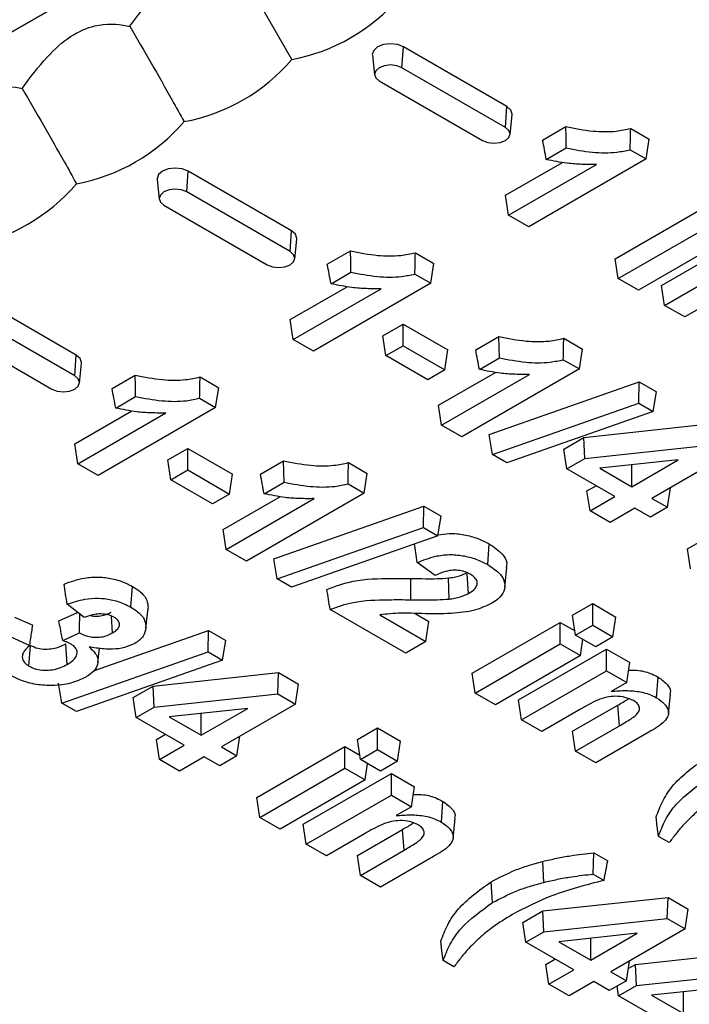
# Model space of a CAD drawing. Header units: inches. Extents: x 0.3 to 33.8, y 0.2 to 21.7.
# Tile 132 of 192: x 30.2452 to 30.3002, y 14.3948 to 14.4756. Entities that reach past the tile are written whole.
import ezdxf

# ---------------------------------------------------------------- set-up
doc = ezdxf.new("R2010")
doc.units = ezdxf.units.IN
doc.header["$MEASUREMENT"] = 0

msp = doc.modelspace()

# ---------------------------------------------------------------- linework, layer by layer
at = {"color": 7, "linetype": 'Continuous', "lineweight": 25}
for p, q in [((30.265441, 14.486706), (30.205456, 14.452077)), ((30.205456, 14.452077), (30.265441, 14.486706)), ((30.267525, 14.472372), (30.263059, 14.480203)), ((30.276574, 14.4717), (30.276697, 14.473404)), ((30.285183, 14.468506), (30.276697, 14.473404)), ((30.27414, 14.472738), (30.274314, 14.471112)), ((30.285059, 14.466801), (30.276574, 14.4717)), ((30.2747, 14.470618), (30.283185, 14.46572)), ((30.285059, 14.466801), (30.285183, 14.468506)), ((30.285444, 14.466213), (30.285619, 14.46784)), ((30.28812, 14.465764), (30.290024, 14.466863)), ((30.29535, 14.466718), (30.296877, 14.465837)), ((30.288425, 14.464164), (30.290062, 14.465109)), ((30.29663, 14.464204), (30.296877, 14.465837)), ((30.295312, 14.464964), (30.29663, 14.464204)), ((30.285074, 14.461221), (30.289757, 14.463925)), ((30.285321, 14.459588), (30.292547, 14.463759)), ((30.29663, 14.464204), (30.286978, 14.458632)), ((30.258896, 14.461495), (30.25902, 14.463199)), ((30.267505, 14.458301), (30.25902, 14.463199)), ((30.256462, 14.462533), (30.256637, 14.460907)), ((30.267381, 14.456596), (30.258896, 14.461495)), ((30.285321, 14.459588), (30.285074, 14.461221)), ((30.257022, 14.460413), (30.265507, 14.455515)), ((30.286978, 14.458632), (30.285321, 14.459588)), ((30.294085, 14.456019), (30.301319, 14.460195)), ((30.267381, 14.456596), (30.267505, 14.458301)), ((30.294332, 14.454386), (30.301319, 14.458419)), ((30.297892, 14.453821), (30.305127, 14.457997)), ((30.267767, 14.456008), (30.267941, 14.457635)), ((30.302975, 14.457463), (30.295989, 14.45343)), ((30.270442, 14.455558), (30.272346, 14.456658)), ((30.277672, 14.456513), (30.279199, 14.455632)), ((30.29814, 14.452188), (30.305127, 14.456221)), ((30.278952, 14.453999), (30.279199, 14.455632)), ((30.294332, 14.454386), (30.294085, 14.456019)), ((30.270747, 14.453958), (30.272384, 14.454904)), ((30.277634, 14.454759), (30.278952, 14.453999)), ((30.278952, 14.453999), (30.2693, 14.448427)), ((30.295989, 14.45343), (30.294332, 14.454386)), ((30.29814, 14.452188), (30.297892, 14.453821)), ((30.249827, 14.448096), (30.241342, 14.452994)), ((30.267396, 14.451016), (30.27208, 14.45372)), ((30.267644, 14.449383), (30.27487, 14.453554)), ((30.302967, 14.453062), (30.299796, 14.451232)), ((30.299796, 14.451232), (30.29814, 14.452188)), ((30.249704, 14.446391), (30.241218, 14.45129)), ((30.267644, 14.449383), (30.267396, 14.451016)), ((30.275011, 14.449697), (30.276661, 14.45065)), ((30.276661, 14.45065), (30.280342, 14.448525)), ((30.276661, 14.448874), (30.276661, 14.45065)), ((30.239344, 14.450208), (30.24783, 14.445309)), ((30.2693, 14.448427), (30.267644, 14.449383)), ((30.275259, 14.448064), (30.275011, 14.449697)), ((30.282626, 14.448525), (30.28453, 14.449624)), ((30.289856, 14.44948), (30.291383, 14.448598)), ((30.249704, 14.446391), (30.249827, 14.448096)), ((30.275259, 14.448064), (30.276661, 14.448874)), ((30.276661, 14.448874), (30.280094, 14.446892)), ((30.280094, 14.446892), (30.280342, 14.448525)), ((30.291136, 14.446965), (30.291383, 14.448598)), ((30.250089, 14.445803), (30.250264, 14.44743)), ((30.278692, 14.446082), (30.275259, 14.448064)), ((30.282931, 14.446925), (30.284568, 14.44787)), ((30.289818, 14.447726), (30.291136, 14.446965)), ((30.280094, 14.446892), (30.278692, 14.446082)), ((30.27958, 14.443982), (30.284264, 14.446686)), ((30.279828, 14.442349), (30.287054, 14.446521)), ((30.291136, 14.446965), (30.281484, 14.441393)), ((30.252765, 14.445353), (30.254668, 14.446452)), ((30.259995, 14.446308), (30.261522, 14.445427)), ((30.283729, 14.441587), (30.296042, 14.445909)), ((30.296015, 14.444148), (30.296042, 14.445909)), ((30.296042, 14.445909), (30.297475, 14.445081)), ((30.261274, 14.443794), (30.261522, 14.445427)), ((30.297194, 14.443468), (30.297475, 14.445081)), ((30.253069, 14.443753), (30.254706, 14.444698)), ((30.259957, 14.444554), (30.261274, 14.443794)), ((30.28401, 14.439935), (30.296015, 14.444148)), ((30.296015, 14.444148), (30.297194, 14.443468)), ((30.249719, 14.440811), (30.254402, 14.443515)), ((30.249966, 14.439178), (30.257192, 14.443349)), ((30.261274, 14.443794), (30.251622, 14.438222)), ((30.279828, 14.442349), (30.27958, 14.443982)), ((30.297194, 14.443468), (30.285191, 14.439253)), ((30.291504, 14.441341), (30.301789, 14.442445)), ((30.281484, 14.441393), (30.279828, 14.442349)), ((30.28401, 14.439935), (30.283729, 14.441587)), ((30.28986, 14.440392), (30.291504, 14.441341)), ((30.29159, 14.439615), (30.291504, 14.441341)), ((30.249966, 14.439178), (30.249719, 14.440811)), ((30.257334, 14.439492), (30.258983, 14.440444)), ((30.258983, 14.440444), (30.262664, 14.43832)), ((30.258983, 14.438669), (30.258983, 14.440444)), ((30.290108, 14.438759), (30.28986, 14.440392)), ((30.29159, 14.439615), (30.30173, 14.440703)), ((30.257581, 14.437859), (30.257334, 14.439492)), ((30.264949, 14.43832), (30.266852, 14.439419)), ((30.272179, 14.439274), (30.273706, 14.438393)), ((30.285191, 14.439253), (30.28401, 14.439935)), ((30.290108, 14.438759), (30.29159, 14.439615)), ((30.299263, 14.439502), (30.292823, 14.438811)), ((30.295445, 14.437297), (30.299263, 14.439502)), ((30.303193, 14.439858), (30.297101, 14.436341)), ((30.251622, 14.438222), (30.249966, 14.439178)), ((30.257581, 14.437859), (30.258983, 14.438669)), ((30.258983, 14.438669), (30.262417, 14.436687)), ((30.273458, 14.43676), (30.273706, 14.438393)), ((30.294042, 14.436488), (30.290108, 14.438759)), ((30.292823, 14.438811), (30.295445, 14.437297)), ((30.295417, 14.439089), (30.295445, 14.439073)), ((30.295445, 14.439073), (30.295484, 14.439096)), ((30.295445, 14.437297), (30.295445, 14.439073)), ((30.261014, 14.435877), (30.257581, 14.437859)), ((30.262417, 14.436687), (30.262664, 14.43832)), ((30.265253, 14.43672), (30.26689, 14.437665)), ((30.272141, 14.437521), (30.273458, 14.43676)), ((30.291764, 14.436949), (30.292504, 14.437376)), ((30.292012, 14.435315), (30.291764, 14.436949)), ((30.29837, 14.435609), (30.298614, 14.437214)), ((30.262417, 14.436687), (30.261014, 14.435877)), ((30.261903, 14.433777), (30.266586, 14.436481)), ((30.26215, 14.432144), (30.269376, 14.436316)), ((30.273458, 14.43676), (30.263806, 14.431188)), ((30.292012, 14.435315), (30.294042, 14.436488)), ((30.297101, 14.436341), (30.29837, 14.435609)), ((30.300014, 14.432186), (30.307248, 14.436362)), ((30.266051, 14.431382), (30.278364, 14.435704)), ((30.278337, 14.433943), (30.278364, 14.435704)), ((30.278364, 14.435704), (30.279798, 14.434876)), ((30.293668, 14.434359), (30.292012, 14.435315)), ((30.295699, 14.435532), (30.293668, 14.434359)), ((30.296968, 14.434799), (30.295699, 14.435532)), ((30.29837, 14.435609), (30.296968, 14.434799)), ((30.279517, 14.433263), (30.279798, 14.434876)), ((30.26215, 14.432144), (30.261903, 14.433777)), ((30.266332, 14.42973), (30.278337, 14.433943)), ((30.278337, 14.433943), (30.279517, 14.433263)), ((30.279517, 14.433263), (30.267513, 14.429048)), ((30.263806, 14.431188), (30.26215, 14.432144)), ((30.283616, 14.430896), (30.28374, 14.4326)), ((30.300261, 14.430553), (30.300014, 14.432186)), ((30.266332, 14.42973), (30.266051, 14.431382)), ((30.279311, 14.430017), (30.277822, 14.431064)), ((30.285014, 14.429046), (30.285189, 14.430673)), ((30.267513, 14.429048), (30.266332, 14.42973)), ((30.277288, 14.428018), (30.277291, 14.429752)), ((30.28044, 14.428068), (30.280405, 14.4298)), ((30.282048, 14.428538), (30.281935, 14.430111)), ((30.25431, 14.427404), (30.254434, 14.429108)), ((30.25048, 14.42655), (30.249077, 14.427645)), ((30.255551, 14.425673), (30.255725, 14.427301)), ((30.255554, 14.425703), (30.255729, 14.427333)), ((30.276879, 14.423641), (30.270672, 14.427225)), ((30.290586, 14.426743), (30.292236, 14.427696)), ((30.292236, 14.427696), (30.294139, 14.426597)), ((30.292236, 14.42592), (30.292236, 14.427696)), ((30.244756, 14.426593), (30.246256, 14.425917)), ((30.248399, 14.426275), (30.249934, 14.426976)), ((30.252812, 14.425288), (30.252712, 14.426668)), ((30.274759, 14.426777), (30.278535, 14.424598)), ((30.277648, 14.426885), (30.278782, 14.426231)), ((30.290833, 14.42511), (30.290586, 14.426743)), ((30.293892, 14.424964), (30.294139, 14.426597)), ((30.251254, 14.422188), (30.260686, 14.425499)), ((30.26066, 14.423738), (30.260686, 14.425499)), ((30.260686, 14.425499), (30.26212, 14.424671)), ((30.278535, 14.424598), (30.278782, 14.426231)), ((30.282336, 14.421981), (30.28957, 14.426157)), ((30.28957, 14.426157), (30.29078, 14.425459)), ((30.28957, 14.424381), (30.28957, 14.426157)), ((30.290833, 14.42511), (30.292236, 14.42592)), ((30.292236, 14.42592), (30.293892, 14.424964)), ((30.244148, 14.425105), (30.246013, 14.424265)), ((30.248714, 14.424657), (30.2501, 14.425291)), ((30.261839, 14.423057), (30.26212, 14.424671)), ((30.292489, 14.424154), (30.290833, 14.42511)), ((30.291227, 14.423425), (30.29143, 14.424766)), ((30.293892, 14.424964), (30.292489, 14.424154)), ((30.245946, 14.422561), (30.246071, 14.424265)), ((30.249091, 14.4227), (30.248966, 14.424404)), ((30.251605, 14.422872), (30.25173, 14.424033)), ((30.278535, 14.424598), (30.276879, 14.423641)), ((30.282584, 14.420348), (30.28957, 14.424381)), ((30.286144, 14.419783), (30.293378, 14.423959)), ((30.28957, 14.424381), (30.291227, 14.423425)), ((30.293378, 14.423959), (30.295282, 14.42286)), ((30.293378, 14.422183), (30.293378, 14.423959)), ((30.248655, 14.419525), (30.26066, 14.423738)), ((30.261839, 14.423057), (30.249836, 14.418843)), ((30.26066, 14.423738), (30.261839, 14.423057)), ((30.291227, 14.423425), (30.28424, 14.419392)), ((30.295034, 14.421227), (30.295282, 14.42286)), ((30.256149, 14.420931), (30.266433, 14.422035)), ((30.266375, 14.420292), (30.266433, 14.422035)), ((30.266433, 14.422035), (30.268085, 14.421081)), ((30.282584, 14.420348), (30.282336, 14.421981)), ((30.286391, 14.41815), (30.293378, 14.422183)), ((30.293378, 14.422183), (30.295034, 14.421227)), ((30.297484, 14.419959), (30.297608, 14.421664)), ((30.248655, 14.419525), (30.248373, 14.421177)), ((30.254505, 14.419982), (30.256149, 14.420931)), ((30.256234, 14.419204), (30.256149, 14.420931)), ((30.267838, 14.419448), (30.268085, 14.421081)), ((30.295034, 14.421227), (30.29376, 14.420492)), ((30.254753, 14.418349), (30.254505, 14.419982)), ((30.256234, 14.419204), (30.266375, 14.420292)), ((30.266375, 14.420292), (30.267838, 14.419448)), ((30.28424, 14.419392), (30.282584, 14.420348)), ((30.298448, 14.418646), (30.298622, 14.420271)), ((30.249836, 14.418843), (30.248655, 14.419525)), ((30.254753, 14.418349), (30.256234, 14.419204)), ((30.263908, 14.419092), (30.257468, 14.418401)), ((30.260089, 14.416887), (30.263908, 14.419092)), ((30.267838, 14.419448), (30.261746, 14.415931)), ((30.286391, 14.41815), (30.286144, 14.419783)), ((30.291218, 14.419024), (30.288047, 14.417194)), ((30.290586, 14.417219), (30.294298, 14.419362)), ((30.294422, 14.417657), (30.294298, 14.419362)), ((30.258687, 14.416078), (30.254753, 14.418349)), ((30.257468, 14.418401), (30.260089, 14.416887)), ((30.260062, 14.418679), (30.260089, 14.418663)), ((30.260089, 14.418663), (30.260129, 14.418686)), ((30.260089, 14.416887), (30.260089, 14.418663)), ((30.272908, 14.416538), (30.274558, 14.417491)), ((30.274558, 14.417491), (30.276462, 14.416392)), ((30.274558, 14.415715), (30.274558, 14.417491)), ((30.288047, 14.417194), (30.286391, 14.41815)), ((30.290833, 14.415586), (30.294422, 14.417657)), ((30.256409, 14.416538), (30.257149, 14.416966)), ((30.263015, 14.415198), (30.263258, 14.416804)), ((30.290833, 14.415586), (30.290586, 14.417219)), ((30.296839, 14.41714), (30.292489, 14.414629)), ((30.256656, 14.414905), (30.256409, 14.416538)), ((30.256656, 14.414905), (30.258687, 14.416078)), ((30.261746, 14.415931), (30.263015, 14.415198)), ((30.264658, 14.411776), (30.271893, 14.415952)), ((30.271893, 14.415952), (30.273103, 14.415254)), ((30.271893, 14.414176), (30.271893, 14.415952)), ((30.273155, 14.414905), (30.272908, 14.416538)), ((30.276214, 14.414759), (30.276462, 14.416392)), ((30.260343, 14.415121), (30.258313, 14.413949)), ((30.261612, 14.414389), (30.260343, 14.415121)), ((30.263015, 14.415198), (30.261612, 14.414389)), ((30.273155, 14.414905), (30.274558, 14.415715)), ((30.274558, 14.415715), (30.276214, 14.414759)), ((30.292489, 14.414629), (30.290833, 14.415586)), ((30.258313, 14.413949), (30.256656, 14.414905)), ((30.264906, 14.410143), (30.271893, 14.414176)), ((30.271893, 14.414176), (30.273549, 14.41322)), ((30.274812, 14.413949), (30.273155, 14.414905)), ((30.273549, 14.41322), (30.273752, 14.414561)), ((30.276214, 14.414759), (30.274812, 14.413949)), ((30.268466, 14.409578), (30.2757, 14.413754)), ((30.2757, 14.413754), (30.277604, 14.412655)), ((30.2757, 14.411978), (30.2757, 14.413754)), ((30.273549, 14.41322), (30.266562, 14.409187)), ((30.277356, 14.411022), (30.277604, 14.412655)), ((30.264906, 14.410143), (30.264658, 14.411776)), ((30.268713, 14.407945), (30.2757, 14.411978)), ((30.2757, 14.411978), (30.277356, 14.411022)), ((30.277356, 14.411022), (30.276082, 14.410286)), ((30.279806, 14.409754), (30.27993, 14.411459)), ((30.266562, 14.409187), (30.264906, 14.410143)), ((30.268713, 14.407945), (30.268466, 14.409578)), ((30.28077, 14.408441), (30.280944, 14.410066)), ((30.27354, 14.408819), (30.27037, 14.406989)), ((30.272908, 14.407014), (30.27662, 14.409157)), ((30.276744, 14.407452), (30.27662, 14.409157)), ((30.29852, 14.408071), (30.297628, 14.408586)), ((30.27037, 14.406989), (30.268713, 14.407945)), ((30.273155, 14.405381), (30.272908, 14.407014)), ((30.273155, 14.405381), (30.276744, 14.407452)), ((30.279161, 14.406935), (30.274812, 14.404424)), ((30.292267, 14.405492), (30.292326, 14.407233)), ((30.292326, 14.407233), (30.293468, 14.406574)), ((30.288213, 14.404806), (30.288144, 14.406532)), ((30.274812, 14.404424), (30.273155, 14.405381)), ((30.292267, 14.405492), (30.293162, 14.404975)), ((30.284016, 14.403151), (30.283892, 14.404856)), ((30.288132, 14.402468), (30.298416, 14.403571)), ((30.298358, 14.401829), (30.298416, 14.403571)), ((30.298416, 14.403571), (30.300068, 14.402618)), ((30.286488, 14.401519), (30.288132, 14.402468)), ((30.288217, 14.400741), (30.288132, 14.402468)), ((30.299821, 14.400984), (30.300068, 14.402618)), ((30.286736, 14.399885), (30.286488, 14.401519)), ((30.288217, 14.400741), (30.298358, 14.401829)), ((30.298358, 14.401829), (30.299821, 14.400984)), ((30.286736, 14.399885), (30.288217, 14.400741)), ((30.295891, 14.400628), (30.289451, 14.399937)), ((30.292072, 14.398424), (30.295891, 14.400628)), ((30.299821, 14.400984), (30.293729, 14.397468)), ((30.29067, 14.397614), (30.286736, 14.399885)), ((30.289451, 14.399937), (30.292072, 14.398424)), ((30.292045, 14.400215), (30.292072, 14.4002)), ((30.292072, 14.4002), (30.292112, 14.400223)), ((30.292072, 14.398424), (30.292072, 14.4002)), ((30.295747, 14.398072), (30.306031, 14.399175)), ((30.280843, 14.397866), (30.27995, 14.398381)), ((30.288392, 14.398075), (30.289132, 14.398502)), ((30.288639, 14.396442), (30.288392, 14.398075)), ((30.294998, 14.396735), (30.295241, 14.398341)), ((30.295148, 14.397726), (30.295747, 14.398072)), ((30.295832, 14.396345), (30.295747, 14.398072)), ((30.288639, 14.396442), (30.29067, 14.397614)), ((30.293729, 14.397468), (30.294998, 14.396735)), ((30.295832, 14.396345), (30.305973, 14.397433)), ((30.290296, 14.395486), (30.288639, 14.396442)), ((30.292326, 14.396658), (30.290296, 14.395486)), ((30.293595, 14.395925), (30.292326, 14.396658)), ((30.294998, 14.396735), (30.293595, 14.395925)), ((30.294351, 14.395489), (30.294229, 14.396291)), ((30.294351, 14.395489), (30.295832, 14.396345)), ((30.303506, 14.396232), (30.297066, 14.395541)), ((30.29966, 14.395819), (30.299687, 14.395804)), ((30.299687, 14.395804), (30.299727, 14.395827)), ((30.299687, 14.394028), (30.299687, 14.395804)), ((30.298285, 14.393218), (30.294351, 14.395489)), ((30.297066, 14.395541), (30.299687, 14.394028))]:
    msp.add_line(p, q, dxfattribs=at)
at = {"color": 7, "linetype": 'Continuous', "lineweight": 25, "flags": 128}
for points in [[(30.276697, 14.473404), (30.276211, 14.473592), (30.275637, 14.473658), (30.275063, 14.473592), (30.274576, 14.473404), (30.274251, 14.473123), (30.274137, 14.472792), (30.27414, 14.472738)], [(30.276574, 14.4717), (30.276144, 14.471866), (30.275637, 14.471924), (30.27513, 14.471866), (30.2747, 14.4717), (30.274413, 14.471452), (30.274312, 14.471159), (30.274413, 14.470866), (30.2747, 14.470618)], [(30.285619, 14.46784), (30.285622, 14.467894), (30.285508, 14.468225), (30.285183, 14.468506)], [(30.283185, 14.46572), (30.283615, 14.465554), (30.284122, 14.465496), (30.284629, 14.465554), (30.285059, 14.46572), (30.285346, 14.465968), (30.285447, 14.46626), (30.285346, 14.466553), (30.285059, 14.466801)], [(30.290062, 14.465109), (30.290043, 14.465986), (30.290024, 14.466863)], [(30.25902, 14.463199), (30.258533, 14.463387), (30.257959, 14.463453), (30.257385, 14.463387), (30.256898, 14.463199), (30.256573, 14.462918), (30.256459, 14.462587), (30.256462, 14.462533)], [(30.258896, 14.461495), (30.258466, 14.461661), (30.257959, 14.461719), (30.257452, 14.461661), (30.257022, 14.461495), (30.256735, 14.461247), (30.256634, 14.460954), (30.256735, 14.460661), (30.257022, 14.460413)], [(30.267941, 14.457635), (30.267944, 14.457688), (30.26783, 14.45802), (30.267505, 14.458301)], [(30.265507, 14.455515), (30.265937, 14.455349), (30.266444, 14.45529), (30.266951, 14.455349), (30.267381, 14.455515), (30.267668, 14.455763), (30.267769, 14.456055), (30.267668, 14.456348), (30.267381, 14.456596)], [(30.272384, 14.454904), (30.272365, 14.455781), (30.272346, 14.456658)], [(30.284568, 14.44787), (30.284549, 14.448747), (30.28453, 14.449624)], [(30.250264, 14.44743), (30.250267, 14.447483), (30.250152, 14.447815), (30.249827, 14.448096)], [(30.24783, 14.445309), (30.24826, 14.445144), (30.248767, 14.445085), (30.249274, 14.445144), (30.249704, 14.445309), (30.249991, 14.445558), (30.250092, 14.44585), (30.249991, 14.446143), (30.249704, 14.446391)], [(30.254706, 14.444698), (30.254687, 14.445575), (30.254668, 14.446452)], [(30.26689, 14.437665), (30.266871, 14.438542), (30.266852, 14.439419)], [(30.297628, 14.408586), (30.297534, 14.409385), (30.297439, 14.410185)], [(30.27995, 14.398381), (30.279856, 14.39918), (30.279761, 14.39998)]]:
    msp.add_lwpolyline(points, dxfattribs=at)
at = {"color": 7, "linetype": 'Continuous', "lineweight": 25}
for centre in [(30.264695, 14.487481), (30.255857, 14.482378), (30.247018, 14.477276), (30.238179, 14.472173)]:
    msp.add_arc(centre, 0.015371, 280.60809, 319.38654, dxfattribs=at)
for points, knots in [([(30.25422, 14.475101), (30.254887, 14.475995), (30.256106, 14.47763), (30.258191, 14.479504), (30.260524, 14.480497), (30.262089, 14.480399), (30.262982, 14.480219), (30.263059, 14.480203)], [0, 0, 0, 0, 0.251981, 0.460393, 0.670142, 0.971694, 1, 1, 1, 1]), ([(30.245381, 14.469998), (30.246048, 14.470893), (30.247267, 14.472527), (30.249352, 14.474402), (30.251685, 14.475394), (30.253251, 14.475297), (30.254143, 14.475116), (30.25422, 14.475101)], [0, 0, 0, 0, 0.251981, 0.460393, 0.670142, 0.971694, 1, 1, 1, 1]), ([(30.25422, 14.475101), (30.255392, 14.473087), (30.256904, 14.470489), (30.258359, 14.467861), (30.258686, 14.46727)], [0, 0, 0, 0, 0.775176, 1, 1, 1, 1]), ([(30.236542, 14.464896), (30.237209, 14.46579), (30.238428, 14.467425), (30.240513, 14.469299), (30.242847, 14.470292), (30.244412, 14.470194), (30.245304, 14.470014), (30.245381, 14.469998)], [0, 0, 0, 0, 0.251981, 0.460393, 0.670142, 0.971694, 1, 1, 1, 1]), ([(30.245381, 14.469998), (30.246553, 14.467984), (30.248065, 14.465387), (30.24952, 14.462758), (30.249847, 14.462167)], [0, 0, 0, 0, 0.775176, 1, 1, 1, 1]), ([(30.290024, 14.466863), (30.290759, 14.466717), (30.292089, 14.466454), (30.293968, 14.466418), (30.294955, 14.466632), (30.29535, 14.466718)], [0, 0, 0, 0, 0.425378, 0.769749, 1, 1, 1, 1]), ([(30.295312, 14.464964), (30.295318, 14.465257), (30.295331, 14.465841), (30.295344, 14.466426), (30.29535, 14.466718)], [0, 0, 0, 0, 0.5, 1, 1, 1, 1]), ([(30.288425, 14.464164), (30.288374, 14.46443), (30.288272, 14.464963), (30.288171, 14.465497), (30.28812, 14.465764)], [0, 0, 0, 0, 0.5, 1, 1, 1, 1]), ([(30.290062, 14.465109), (30.290773, 14.464973), (30.292116, 14.464716), (30.293965, 14.464685), (30.294953, 14.46489), (30.295312, 14.464964)], [0, 0, 0, 0, 0.417234, 0.788319, 1, 1, 1, 1]), ([(30.292547, 14.463759), (30.292146, 14.463756), (30.291341, 14.46375), (30.289938, 14.463849), (30.288991, 14.464046), (30.288425, 14.464164)], [0, 0, 0, 0, 0.28591, 0.572569, 1, 1, 1, 1]), ([(30.272346, 14.456658), (30.273081, 14.456512), (30.274411, 14.456249), (30.27629, 14.456213), (30.277277, 14.456427), (30.277672, 14.456513)], [0, 0, 0, 0, 0.425378, 0.769749, 1, 1, 1, 1]), ([(30.277634, 14.454759), (30.277641, 14.455052), (30.277653, 14.455636), (30.277666, 14.456221), (30.277672, 14.456513)], [0, 0, 0, 0, 0.5, 1, 1, 1, 1]), ([(30.270747, 14.453958), (30.270696, 14.454225), (30.270594, 14.454758), (30.270493, 14.455292), (30.270442, 14.455558)], [0, 0, 0, 0, 0.5, 1, 1, 1, 1]), ([(30.272384, 14.454904), (30.273095, 14.454768), (30.274439, 14.454511), (30.276288, 14.45448), (30.277275, 14.454685), (30.277634, 14.454759)], [0, 0, 0, 0, 0.417234, 0.788319, 1, 1, 1, 1]), ([(30.27487, 14.453554), (30.274468, 14.453551), (30.273664, 14.453545), (30.272261, 14.453644), (30.271314, 14.453841), (30.270747, 14.453958)], [0, 0, 0, 0, 0.28591, 0.572569, 1, 1, 1, 1]), ([(30.28453, 14.449624), (30.285265, 14.449478), (30.286595, 14.449215), (30.288474, 14.449179), (30.289461, 14.449394), (30.289856, 14.44948)], [0, 0, 0, 0, 0.4253777, 0.7697493, 1, 1, 1, 1]), ([(30.289818, 14.447726), (30.289825, 14.448018), (30.289837, 14.448603), (30.28985, 14.449187), (30.289856, 14.44948)], [0, 0, 0, 0, 0.5, 1, 1, 1, 1]), ([(30.282931, 14.446925), (30.28288, 14.447191), (30.282778, 14.447725), (30.282677, 14.448258), (30.282626, 14.448525)], [0, 0, 0, 0, 0.5, 1, 1, 1, 1]), ([(30.284568, 14.44787), (30.285279, 14.447734), (30.286623, 14.447478), (30.288472, 14.447446), (30.289459, 14.447651), (30.289818, 14.447726)], [0, 0, 0, 0, 0.417234, 0.788319, 1, 1, 1, 1]), ([(30.287054, 14.446521), (30.286652, 14.446518), (30.285848, 14.446511), (30.284445, 14.44661), (30.283498, 14.446807), (30.282931, 14.446925)], [0, 0, 0, 0, 0.28591, 0.572569, 1, 1, 1, 1]), ([(30.254668, 14.446452), (30.255403, 14.446307), (30.256734, 14.446044), (30.258613, 14.446008), (30.259599, 14.446222), (30.259995, 14.446308)], [0, 0, 0, 0, 0.4253777, 0.7697493, 1, 1, 1, 1]), ([(30.259957, 14.444554), (30.259963, 14.444847), (30.259976, 14.445431), (30.259988, 14.446016), (30.259995, 14.446308)], [0, 0, 0, 0, 0.5, 1, 1, 1, 1]), ([(30.253069, 14.443753), (30.253018, 14.44402), (30.252917, 14.444553), (30.252815, 14.445087), (30.252765, 14.445353)], [0, 0, 0, 0, 0.5, 1, 1, 1, 1]), ([(30.254706, 14.444698), (30.255417, 14.444563), (30.256761, 14.444306), (30.25861, 14.444275), (30.259598, 14.44448), (30.259957, 14.444554)], [0, 0, 0, 0, 0.417234, 0.788319, 1, 1, 1, 1]), ([(30.257192, 14.443349), (30.25679, 14.443346), (30.255986, 14.44334), (30.254583, 14.443439), (30.253636, 14.443636), (30.253069, 14.443753)], [0, 0, 0, 0, 0.28591, 0.572569, 1, 1, 1, 1]), ([(30.266852, 14.439419), (30.267587, 14.439273), (30.268918, 14.43901), (30.270797, 14.438974), (30.271783, 14.439189), (30.272179, 14.439274)], [0, 0, 0, 0, 0.425378, 0.769749, 1, 1, 1, 1]), ([(30.272141, 14.437521), (30.272147, 14.437813), (30.27216, 14.438397), (30.272172, 14.438982), (30.272179, 14.439274)], [0, 0, 0, 0, 0.5, 1, 1, 1, 1]), ([(30.265253, 14.43672), (30.265202, 14.436986), (30.265101, 14.437519), (30.264999, 14.438053), (30.264949, 14.43832)], [0, 0, 0, 0, 0.5, 1, 1, 1, 1]), ([(30.26689, 14.437665), (30.267601, 14.437529), (30.268945, 14.437272), (30.270794, 14.437241), (30.271782, 14.437446), (30.272141, 14.437521)], [0, 0, 0, 0, 0.417234, 0.788319, 1, 1, 1, 1]), ([(30.269376, 14.436316), (30.268974, 14.436312), (30.26817, 14.436306), (30.266767, 14.436405), (30.26582, 14.436602), (30.265253, 14.43672)], [0, 0, 0, 0, 0.28591, 0.572569, 1, 1, 1, 1]), ([(30.27953, 14.433339), (30.279839, 14.433389), (30.280541, 14.433502), (30.281697, 14.433378), (30.282823, 14.433078), (30.283438, 14.432758), (30.28374, 14.4326)], [0, 0, 0, 0, 0.205419, 0.467239, 0.738153, 1, 1, 1, 1]), ([(30.277822, 14.431064), (30.27778, 14.431338), (30.277703, 14.431846), (30.277627, 14.432354), (30.277592, 14.432587)], [0, 0, 0, 0, 0.541295, 1, 1, 1, 1]), ([(30.28374, 14.4326), (30.284134, 14.432337), (30.284807, 14.431887), (30.285224, 14.431176), (30.285158, 14.430803), (30.285135, 14.430675)], [0, 0, 0, 0, 0.481503, 0.822374, 1, 1, 1, 1]), ([(30.277822, 14.431064), (30.278304, 14.43126), (30.279098, 14.431582), (30.280436, 14.431758), (30.281594, 14.431659), (30.282697, 14.431372), (30.283305, 14.431057), (30.283616, 14.430896)], [0, 0, 0, 0, 0.271716, 0.446718, 0.622091, 0.806985, 1, 1, 1, 1]), ([(30.282175, 14.430109), (30.281985, 14.430202), (30.281653, 14.430366), (30.281039, 14.430451), (30.280413, 14.430417), (30.279828, 14.430251), (30.27947, 14.430089), (30.279311, 14.430017)], [0, 0, 0, 0, 0.230349, 0.402355, 0.574282, 0.810911, 1, 1, 1, 1]), ([(30.283616, 14.430896), (30.284004, 14.430641), (30.284664, 14.430208), (30.285064, 14.429418), (30.285006, 14.428705), (30.284575, 14.428123), (30.284132, 14.42784), (30.283962, 14.42773)], [0, 0, 0, 0, 0.283085, 0.480774, 0.678358, 0.876064, 1, 1, 1, 1]), ([(30.248826, 14.429305), (30.249364, 14.429496), (30.250236, 14.429805), (30.251658, 14.429918), (30.25284, 14.429758), (30.253774, 14.429463), (30.254258, 14.429203), (30.254434, 14.429108)], [0, 0, 0, 0, 0.303151, 0.49141, 0.679428, 0.883582, 1, 1, 1, 1]), ([(30.270406, 14.428868), (30.271103, 14.429124), (30.272715, 14.429716), (30.275199, 14.429766), (30.276778, 14.429755), (30.277291, 14.429752)], [0, 0, 0, 0, 0.3391332, 0.7850723, 1, 1, 1, 1]), ([(30.277291, 14.429752), (30.277693, 14.429749), (30.278412, 14.429743), (30.279452, 14.42974), (30.280087, 14.42978), (30.280405, 14.4298)], [0, 0, 0, 0, 0.386409, 0.69258, 1, 1, 1, 1]), ([(30.280405, 14.4298), (30.280558, 14.429822), (30.280865, 14.429867), (30.281403, 14.429991), (30.281726, 14.430147), (30.281926, 14.430243)], [0, 0, 0, 0, 0.274938, 0.550635, 1, 1, 1, 1]), ([(30.282048, 14.428538), (30.282244, 14.428666), (30.282569, 14.428877), (30.282771, 14.429259), (30.282742, 14.42959), (30.282524, 14.429884), (30.282289, 14.430035), (30.282175, 14.430109)], [0, 0, 0, 0, 0.284559, 0.471138, 0.658457, 0.833554, 1, 1, 1, 1]), ([(30.249077, 14.427645), (30.249035, 14.427922), (30.248951, 14.428475), (30.248867, 14.429029), (30.248826, 14.429305)], [0, 0, 0, 0, 0.5, 1, 1, 1, 1]), ([(30.254434, 14.429108), (30.254636, 14.428981), (30.255152, 14.428654), (30.255676, 14.428041), (30.255712, 14.427551), (30.255729, 14.427333)], [0, 0, 0, 0, 0.262232, 0.670719, 1, 1, 1, 1]), ([(30.270672, 14.427225), (30.270627, 14.427499), (30.270539, 14.428047), (30.27045, 14.428594), (30.270406, 14.428868)], [0, 0, 0, 0, 0.5, 1, 1, 1, 1]), ([(30.249077, 14.427645), (30.249547, 14.427806), (30.250333, 14.428074), (30.251621, 14.428182), (30.252736, 14.428037), (30.253647, 14.427759), (30.254125, 14.427503), (30.25431, 14.427404)], [0, 0, 0, 0, 0.281664, 0.471522, 0.661204, 0.868517, 1, 1, 1, 1]), ([(30.270672, 14.427225), (30.271283, 14.427441), (30.272741, 14.427957), (30.275106, 14.42803), (30.276685, 14.428021), (30.277288, 14.428018)], [0, 0, 0, 0, 0.308802, 0.736208, 1, 1, 1, 1]), ([(30.277288, 14.428018), (30.277689, 14.428015), (30.278415, 14.428009), (30.279469, 14.428006), (30.280116, 14.428047), (30.28044, 14.428068)], [0, 0, 0, 0, 0.381599, 0.69015, 1, 1, 1, 1]), ([(30.28044, 14.428068), (30.280593, 14.42809), (30.2809, 14.428135), (30.281472, 14.428263), (30.281822, 14.42843), (30.282048, 14.428538)], [0, 0, 0, 0, 0.259928, 0.520489, 1, 1, 1, 1]), ([(30.25431, 14.427404), (30.254503, 14.427282), (30.254999, 14.426968), (30.255504, 14.426381), (30.255538, 14.425912), (30.255554, 14.425703)], [0, 0, 0, 0, 0.261541, 0.671703, 1, 1, 1, 1]), ([(30.283962, 14.42773), (30.283508, 14.427518), (30.282799, 14.427184), (30.281602, 14.42697), (30.28095, 14.42691), (30.280621, 14.42688)], [0, 0, 0, 0, 0.466315, 0.730039, 1, 1, 1, 1]), ([(30.248714, 14.424657), (30.248683, 14.42482), (30.24862, 14.425145), (30.248515, 14.425684), (30.248441, 14.42606), (30.248399, 14.426275)], [0, 0, 0, 0, 0.30097, 0.601941, 1, 1, 1, 1]), ([(30.2501, 14.425291), (30.250102, 14.425479), (30.250105, 14.425868), (30.250109, 14.426384), (30.250112, 14.426711), (30.250113, 14.426837)], [0, 0, 0, 0, 0.366255, 0.754993, 1, 1, 1, 1]), ([(30.252923, 14.426585), (30.252765, 14.426659), (30.252453, 14.426804), (30.25187, 14.426863), (30.251245, 14.426813), (30.250792, 14.42668), (30.250532, 14.426572), (30.25048, 14.42655)], [0, 0, 0, 0, 0.224905, 0.443401, 0.64016, 0.927136, 1, 1, 1, 1]), ([(30.251015, 14.426718), (30.251113, 14.426699), (30.25137, 14.42665), (30.251821, 14.426682), (30.252301, 14.426791), (30.252559, 14.426925), (30.252689, 14.426993)], [0, 0, 0, 0, 0.168583, 0.437984, 0.717582, 1, 1, 1, 1]), ([(30.252812, 14.425288), (30.252969, 14.425393), (30.253239, 14.425572), (30.253396, 14.425901), (30.253363, 14.426193), (30.253174, 14.426427), (30.252995, 14.42654), (30.252923, 14.426585)], [0, 0, 0, 0, 0.281949, 0.482916, 0.684377, 0.874581, 1, 1, 1, 1]), ([(30.280621, 14.42688), (30.279813, 14.426866), (30.278435, 14.426842), (30.276472, 14.426956), (30.275333, 14.426837), (30.274759, 14.426777)], [0, 0, 0, 0, 0.412387, 0.703851, 1, 1, 1, 1]), ([(30.246013, 14.424265), (30.246042, 14.424463), (30.246097, 14.424837), (30.246178, 14.425388), (30.24623, 14.42574), (30.246256, 14.425917)], [0, 0, 0, 0, 0.359669, 0.679834, 1, 1, 1, 1]), ([(30.255554, 14.425703), (30.255505, 14.425468), (30.255433, 14.425117), (30.255049, 14.424695), (30.254776, 14.424519), (30.254636, 14.424429)], [0, 0, 0, 0, 0.498066, 0.743633, 1, 1, 1, 1]), ([(30.249422, 14.424357), (30.249348, 14.424397), (30.249204, 14.424475), (30.248961, 14.424572), (30.248797, 14.424629), (30.248714, 14.424657)], [0, 0, 0, 0, 0.346256, 0.672215, 1, 1, 1, 1]), ([(30.2501, 14.425291), (30.250309, 14.42519), (30.250659, 14.42502), (30.251287, 14.424919), (30.251851, 14.424945), (30.252386, 14.425067), (30.25267, 14.425215), (30.252812, 14.425288)], [0, 0, 0, 0, 0.264755, 0.445238, 0.62584, 0.813753, 1, 1, 1, 1]), ([(30.246013, 14.424265), (30.245787, 14.424061), (30.245437, 14.423743), (30.245367, 14.423234), (30.245526, 14.422848), (30.245811, 14.422654), (30.245946, 14.422561)], [0, 0, 0, 0, 0.382051, 0.594267, 0.807182, 1, 1, 1, 1]), ([(30.246071, 14.424265), (30.246262, 14.424176), (30.246619, 14.424009), (30.247284, 14.423946), (30.247919, 14.423994), (30.248497, 14.424157), (30.248815, 14.424324), (30.248966, 14.424404)], [0, 0, 0, 0, 0.223463, 0.417349, 0.602872, 0.81053, 1, 1, 1, 1]), ([(30.249091, 14.4227), (30.249317, 14.42285), (30.249696, 14.4231), (30.249918, 14.423554), (30.249888, 14.423925), (30.24967, 14.424194), (30.24949, 14.424312), (30.249422, 14.424357)], [0, 0, 0, 0, 0.31605, 0.530529, 0.745706, 0.903943, 1, 1, 1, 1]), ([(30.250877, 14.424141), (30.251128, 14.423907), (30.251556, 14.42351), (30.251656, 14.422844), (30.25142, 14.422279), (30.250997, 14.421899), (30.250695, 14.421716), (30.250621, 14.421671)], [0, 0, 0, 0, 0.299894, 0.509966, 0.719588, 0.932083, 1, 1, 1, 1]), ([(30.254636, 14.424429), (30.25437, 14.424303), (30.253837, 14.42405), (30.252687, 14.423911), (30.251695, 14.424009), (30.251068, 14.42411), (30.250877, 14.424141)], [0, 0, 0, 0, 0.254579, 0.511041, 0.850995, 1, 1, 1, 1]), ([(30.245946, 14.422561), (30.246134, 14.422471), (30.246504, 14.422295), (30.247201, 14.422212), (30.247897, 14.42225), (30.248551, 14.422418), (30.248913, 14.422607), (30.249091, 14.4227)], [0, 0, 0, 0, 0.205095, 0.404041, 0.585789, 0.795982, 1, 1, 1, 1]), ([(30.295186, 14.422232), (30.295469, 14.422236), (30.296147, 14.422246), (30.296979, 14.42199), (30.297438, 14.421752), (30.297608, 14.421664)], [0, 0, 0, 0, 0.310565, 0.746128, 1, 1, 1, 1]), ([(30.250621, 14.421671), (30.250217, 14.421479), (30.249424, 14.421103), (30.24794, 14.420941), (30.246487, 14.421027), (30.245321, 14.421343), (30.244726, 14.421657), (30.244505, 14.421774)], [0, 0, 0, 0, 0.228058, 0.446855, 0.644407, 0.868161, 1, 1, 1, 1]), ([(30.297608, 14.421664), (30.297887, 14.421462), (30.298361, 14.42112), (30.298663, 14.420607), (30.298595, 14.420351), (30.298575, 14.420274)], [0, 0, 0, 0, 0.501031, 0.849449, 1, 1, 1, 1]), ([(30.295585, 14.41973), (30.295362, 14.419833), (30.294927, 14.420033), (30.294123, 14.420109), (30.293326, 14.420032), (30.292325, 14.419664), (30.291669, 14.419285), (30.291218, 14.419024)], [0, 0, 0, 0, 0.164445, 0.319391, 0.458628, 0.627537, 1, 1, 1, 1]), ([(30.29376, 14.420492), (30.294159, 14.420523), (30.294962, 14.420587), (30.296181, 14.420489), (30.297012, 14.420217), (30.297393, 14.420009), (30.297484, 14.419959)], [0, 0, 0, 0, 0.301469, 0.607099, 0.905477, 1, 1, 1, 1]), ([(30.294298, 14.419362), (30.294601, 14.419525), (30.29491, 14.419692), (30.295161, 14.419887), (30.295166, 14.41989)], [0, 0, 0, 0, 0.981898, 1, 1, 1, 1]), ([(30.297484, 14.419959), (30.297713, 14.419803), (30.298146, 14.419509), (30.298455, 14.418997), (30.298464, 14.418485), (30.298006, 14.417813), (30.297312, 14.417413), (30.296839, 14.41714)], [0, 0, 0, 0, 0.186562, 0.352717, 0.485799, 0.649698, 1, 1, 1, 1]), ([(30.294422, 14.417657), (30.294709, 14.417827), (30.295285, 14.418167), (30.295954, 14.418627), (30.296101, 14.419073), (30.296014, 14.419377), (30.295804, 14.419594), (30.295637, 14.419698), (30.295585, 14.41973)], [0, 0, 0, 0, 0.289322, 0.581203, 0.704413, 0.828059, 0.946771, 1, 1, 1, 1]), ([(30.297439, 14.410185), (30.297611, 14.410639), (30.297954, 14.411547), (30.299095, 14.413273), (30.300586, 14.41435), (30.30157, 14.415061)], [0, 0, 0, 0, 0.253489, 0.507189, 1, 1, 1, 1]), ([(30.297628, 14.408586), (30.297803, 14.409039), (30.298154, 14.409946), (30.299295, 14.411632), (30.300748, 14.412677), (30.301694, 14.413356)], [0, 0, 0, 0, 0.258852, 0.517923, 1, 1, 1, 1]), ([(30.277509, 14.412027), (30.277791, 14.412031), (30.278469, 14.412041), (30.279301, 14.411785), (30.279761, 14.411547), (30.27993, 14.411459)], [0, 0, 0, 0, 0.3105648, 0.7461281, 1, 1, 1, 1]), ([(30.303312, 14.412378), (30.302766, 14.412037), (30.301783, 14.411424), (30.300573, 14.410435), (30.299938, 14.409789), (30.299619, 14.409464)], [0, 0, 0, 0, 0.38444, 0.691047, 1, 1, 1, 1]), ([(30.27993, 14.411459), (30.28021, 14.411257), (30.280684, 14.410915), (30.280985, 14.410402), (30.280918, 14.410146), (30.280897, 14.410069)], [0, 0, 0, 0, 0.501031, 0.849449, 1, 1, 1, 1]), ([(30.276082, 14.410286), (30.276481, 14.410318), (30.277284, 14.410382), (30.278503, 14.410284), (30.279335, 14.410012), (30.279715, 14.409804), (30.279806, 14.409754)], [0, 0, 0, 0, 0.301469, 0.607099, 0.905477, 1, 1, 1, 1]), ([(30.277907, 14.409525), (30.277684, 14.409628), (30.27725, 14.409828), (30.276445, 14.409904), (30.275648, 14.409827), (30.274647, 14.409459), (30.273991, 14.40908), (30.27354, 14.408819)], [0, 0, 0, 0, 0.164445, 0.319391, 0.458628, 0.627537, 1, 1, 1, 1]), ([(30.27662, 14.409157), (30.276924, 14.40932), (30.277232, 14.409487), (30.277484, 14.409682), (30.277488, 14.409685)], [0, 0, 0, 0, 0.981898, 1, 1, 1, 1]), ([(30.276744, 14.407452), (30.277031, 14.407622), (30.277607, 14.407962), (30.278276, 14.408422), (30.278423, 14.408868), (30.278337, 14.409171), (30.278127, 14.409389), (30.277959, 14.409492), (30.277907, 14.409525)], [0, 0, 0, 0, 0.289322, 0.581203, 0.704413, 0.828059, 0.946771, 1, 1, 1, 1]), ([(30.279806, 14.409754), (30.280035, 14.409598), (30.280468, 14.409304), (30.280778, 14.408792), (30.280787, 14.40828), (30.280329, 14.407608), (30.279634, 14.407208), (30.279161, 14.406935)], [0, 0, 0, 0, 0.186562, 0.352717, 0.485799, 0.649698, 1, 1, 1, 1]), ([(30.299619, 14.409464), (30.299424, 14.409235), (30.299033, 14.408777), (30.298691, 14.408306), (30.29852, 14.408071)], [0, 0, 0, 0, 0.49938, 1, 1, 1, 1]), ([(30.288144, 14.406532), (30.288516, 14.406619), (30.28926, 14.406795), (30.290651, 14.407046), (30.291686, 14.407162), (30.292326, 14.407233)], [0, 0, 0, 0, 0.275997, 0.552141, 1, 1, 1, 1]), ([(30.283892, 14.404856), (30.284522, 14.405185), (30.285475, 14.405685), (30.286947, 14.406211), (30.287744, 14.406424), (30.288144, 14.406532)], [0, 0, 0, 0, 0.491255, 0.744353, 1, 1, 1, 1]), ([(30.293162, 14.404975), (30.293213, 14.405241), (30.293315, 14.405775), (30.293417, 14.406308), (30.293468, 14.406574)], [0, 0, 0, 0, 0.5, 1, 1, 1, 1]), ([(30.288213, 14.404806), (30.288585, 14.404893), (30.289329, 14.405069), (30.290678, 14.405311), (30.29167, 14.405424), (30.292267, 14.405492)], [0, 0, 0, 0, 0.2845467, 0.5692441, 1, 1, 1, 1]), ([(30.279761, 14.39998), (30.279933, 14.400434), (30.280276, 14.401342), (30.281417, 14.403068), (30.282908, 14.404145), (30.283892, 14.404856)], [0, 0, 0, 0, 0.253489, 0.507189, 1, 1, 1, 1]), ([(30.284016, 14.403151), (30.284637, 14.403476), (30.285578, 14.403969), (30.287032, 14.404489), (30.287818, 14.4047), (30.288213, 14.404806)], [0, 0, 0, 0, 0.491259, 0.744353, 1, 1, 1, 1]), ([(30.293162, 14.404975), (30.29243, 14.404785), (30.290964, 14.404405), (30.288317, 14.40357), (30.286676, 14.402715), (30.285634, 14.402173)], [0, 0, 0, 0, 0.2675, 0.535217, 1, 1, 1, 1]), ([(30.27995, 14.398381), (30.280126, 14.398834), (30.280476, 14.399741), (30.281617, 14.401427), (30.28307, 14.402472), (30.284016, 14.403151)], [0, 0, 0, 0, 0.258852, 0.517923, 1, 1, 1, 1]), ([(30.285634, 14.402173), (30.285088, 14.401832), (30.284106, 14.401219), (30.282895, 14.40023), (30.28226, 14.399583), (30.281941, 14.399259)], [0, 0, 0, 0, 0.38444, 0.691047, 1, 1, 1, 1]), ([(30.281941, 14.399259), (30.281746, 14.39903), (30.281356, 14.398572), (30.281014, 14.398101), (30.280843, 14.397866)], [0, 0, 0, 0, 0.49938, 1, 1, 1, 1])]:
    msp.add_open_spline(points, degree=3, knots=knots, dxfattribs=at)

doc.saveas('drawing.dxf')
